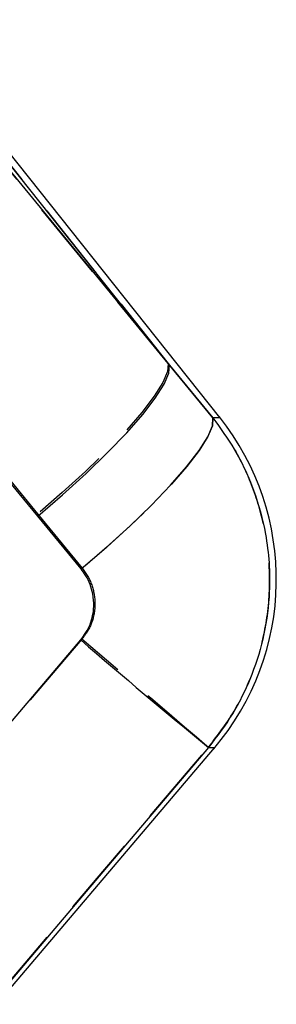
# Model space of a CAD drawing. Extents: x 29 to 415, y 5 to 292.
# Tile 16 of 25: x 365 to 369, y 19 to 35. Entities that reach past the tile are written whole.
import ezdxf

# ---------------------------------------------------------------- set-up
doc = ezdxf.new("R2010")
doc.units = 0
doc.linetypes.add('HIDDEN', pattern=[1.905, 1.27, -0.635])
doc.layers.get('0').update_dxf_attribs({"linetype": 'CONTINUOUS'})

msp = doc.modelspace()

# ---------------------------------------------------------------- linework, layer by layer
at = {"color": 7, "linetype": 'CONTINUOUS'}
for p, q in [((368.030514, 28.724673), (362.973715, 35.066087)), ((362.804226, 34.930932), (367.227687, 29.557493)), ((367.227687, 29.557493), (362.888919, 34.998469)), ((365.120806, 27.151188), (360.695232, 32.523714)), ((367.227687, 29.557493), (367.920403, 28.718126)), ((365.812527, 26.310739), (365.120806, 27.151188)), ((364.463429, 19.370684), (367.944981, 23.457113))]:
    msp.add_line(p, q, dxfattribs=at)
at = {"color": 7, "linetype": 'HIDDEN'}
for p, q in [((367.206751, 29.583749), (362.80408, 34.930816)), ((362.888919, 34.998469), (367.206751, 29.583749)), ((360.715426, 32.535578), (365.118717, 27.188778)), ((367.921199, 28.718173), (367.206751, 29.583749)), ((365.118717, 27.188778), (365.831669, 26.321924)), ((365.826376, 25.189054), (362.423892, 21.19689))]:
    msp.add_line(p, q, dxfattribs=at)
at = {"color": 8, "linetype": 'CONTINUOUS'}
msp.add_line((367.920403, 28.718126), (368.030514, 28.724673), dxfattribs=at)
at = {"color": 7, "linetype": 'HIDDEN', "flags": 128}
for points in [[(367.206751, 29.583749), (367.196502, 29.457557), (367.120902, 29.282313), (366.98191, 29.062563), (366.783135, 28.804007), (366.529728, 28.513351), (366.228266, 28.198135), (365.886564, 27.86653), (365.51349, 27.527144), (365.118717, 27.188778)], [(368.030514, 28.724673), (368.01845, 28.723955), (367.921199, 28.718173)], [(367.921199, 28.718173), (367.913858, 28.593767), (367.840345, 28.419697), (367.702581, 28.200531), (367.504184, 27.942011), (367.250349, 27.650916), (366.947736, 27.334881), (366.604276, 27.002185), (366.228972, 26.661557), (365.831669, 26.321924)], [(367.849983, 23.465866), (367.786632, 23.519692), (367.65833, 23.628855), (367.468555, 23.790401), (367.22243, 23.999968), (366.926615, 24.251887), (366.589104, 24.539348), (366.219021, 24.854576), (365.826376, 25.189054)], [(364.448286, 19.473019), (366.162859, 21.485549), (367.849983, 23.465866)], [(367.849983, 23.465866), (367.934458, 23.458084), (367.944981, 23.457113)]]:
    msp.add_lwpolyline(points, dxfattribs=at)
at = {"color": 7, "linetype": 'CONTINUOUS', "flags": 128}
for points in [[(365.120806, 27.151188), (365.518115, 27.490812), (365.893949, 27.831727), (366.238476, 28.165012), (366.542675, 28.481942), (366.798581, 28.774217), (366.999496, 29.034188), (367.14016, 29.25505), (367.216895, 29.431021), (367.227687, 29.557493)], [(365.812527, 26.310739), (366.212226, 26.651561), (366.590156, 26.993653), (366.936321, 27.327967), (367.241575, 27.645662), (367.497839, 27.938339), (367.698337, 28.198257), (367.83777, 28.418544), (367.912452, 28.593376), (367.920403, 28.718126)], [(362.404086, 21.184626), (364.120389, 23.198393), (365.807779, 25.178233)], [(367.849649, 23.465896), (366.163663, 21.484789), (364.448772, 19.469744)]]:
    msp.add_lwpolyline(points, dxfattribs=at)
at = {"color": 8, "linetype": 'CONTINUOUS', "flags": 128}
msp.add_lwpolyline([(367.944981, 23.457113), (367.934345, 23.458093), (367.849649, 23.465896)], dxfattribs=at)
at = {"color": 7, "linetype": 'CONTINUOUS'}
for centre, radius, start, end in [((364.792717, 26.142774), 4.1412, 319.3606754, 38.7189317), ((440.087839, 111.679648), 114.01764, 229.34681998, 230.68597363)]:
    msp.add_arc(centre, radius, start, end, dxfattribs=at)
for points, knots in [([(367.920403, 28.718126), (368.039393, 28.55509), (368.300785, 28.196942), (368.587952, 27.570875), (368.799049, 26.806214), (368.850454, 26.025918), (368.753313, 25.270163), (368.557874, 24.619749), (368.262657, 24.005134), (367.987319, 23.645642), (367.849649, 23.465896)], [0, 0, 0, 0, 0.106310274, 0.233537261, 0.360763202, 0.52336077, 0.642349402, 0.76133714, 0.880668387, 1, 1, 1, 1]), ([(365.807779, 25.178233), (365.864712, 25.257733), (365.921909, 25.337603), (365.992444, 25.518305), (366.026377, 25.682908), (366.004967, 25.950763), (365.927815, 26.157296), (365.838935, 26.27559), (365.812527, 26.310739)], [0, 0, 0, 0, 0.235156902, 0.236247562, 0.472332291, 0.635247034, 0.891620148, 1, 1, 1, 1])]:
    msp.add_open_spline(points, degree=3, knots=knots, dxfattribs=at)
at = {"color": 7, "linetype": 'HIDDEN'}
for points, knots in [([(367.849983, 23.465866), (368.002635, 23.666715), (368.292212, 24.047722), (368.584953, 24.692229), (368.778464, 25.375044), (368.847886, 26.090197), (368.789713, 26.811719), (368.616608, 27.492686), (368.334314, 28.142634), (368.058904, 28.526326), (367.921199, 28.718173)], [0, 0, 0, 0, 0.132849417, 0.252012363, 0.37117537, 0.506324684, 0.628859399, 0.751395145, 0.875696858, 1, 1, 1, 1]), ([(365.831669, 26.321924), (365.833375, 26.319833), (365.897902, 26.240804), (365.999249, 26.061596), (366.045072, 25.805352), (366.021857, 25.553412), (365.951333, 25.353196), (365.859367, 25.232391), (365.826376, 25.189054)], [0, 0, 0, 0, 0.006660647, 0.251812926, 0.49718401, 0.63198793, 0.867980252, 1, 1, 1, 1])]:
    msp.add_open_spline(points, degree=3, knots=knots, dxfattribs=at)

doc.saveas('drawing.dxf')
